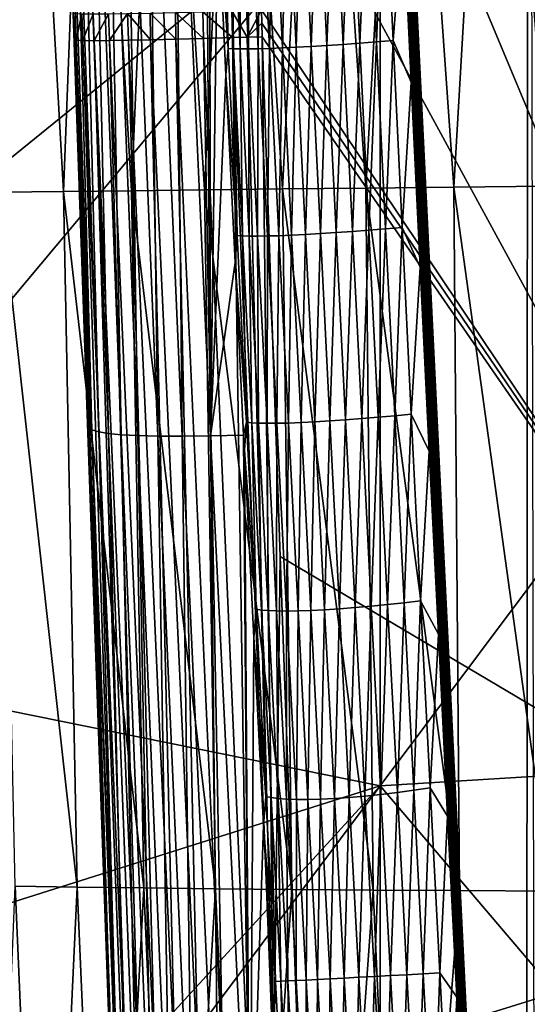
# Model space of a CAD drawing. Header units: metres. Extents: x -104 to 104, y -68 to 90.
# Tile 205 of 256: x -20.36 to -17.66, y -3.4 to 1.84. Entities that reach past the tile are written whole.
import ezdxf

# ---------------------------------------------------------------- set-up
doc = ezdxf.new("R2010")
doc.units = ezdxf.units.M
doc.layers.add('solid_FIT-BATH-153_SW0002', color=7, linetype='CONTINUOUS')

msp = doc.modelspace()

# ---------------------------------------------------------------- linework, layer by layer
at = {"layer": 'solid_FIT-BATH-153_SW0002'}
for points in [[(-18.724405, 11.651869, 0.796502), (-17.720184, -9.008859, 0.796502), (-17.664978, -9.930201, 0.796502)], [(-17.653412, 11.060234, 0.796502), (-18.724405, 11.651869, 0.796502), (-17.664978, -9.930201, 0.796502)], [(-18.724405, 11.651869, 0.796502), (-17.774603, -8.081777, 0.796502), (-17.720184, -9.008859, 0.796502)], [(-18.724405, 11.651869, 0.796502), (-17.82811, -7.148894, 0.796502), (-17.774603, -8.081777, 0.796502)], [(-18.724405, 11.651869, 0.796502), (-17.880638, -6.210176, 0.796502), (-17.82811, -7.148894, 0.796502)], [(-18.724405, 11.651869, 0.796502), (-17.932272, -5.265665, 0.796502), (-17.880638, -6.210176, 0.796502)], [(-18.724405, 11.651869, 0.796502), (-17.983088, -4.315399, 0.796502), (-17.932272, -5.265665, 0.796502)], [(-18.724405, 11.651869, 0.796502), (-18.033169, -3.35942, 0.796502), (-17.983088, -4.315399, 0.796502)], [(-18.724405, 11.651869, 0.796502), (-18.082598, -2.397768, 0.796502), (-18.033169, -3.35942, 0.796502)], [(-18.724405, 11.651869, 0.796502), (-18.131454, -1.430483, 0.796502), (-18.082598, -2.397768, 0.796502)], [(-18.724405, 11.651869, 0.796502), (-18.179819, -0.457607, 0.796502), (-18.131454, -1.430483, 0.796502)], [(-18.724405, 11.651869, 0.796502), (-18.227776, 0.520822, 0.796502), (-18.179819, -0.457607, 0.796502)], [(-18.724405, 11.651869, 0.796502), (-18.275402, 1.504762, 0.796502), (-18.227776, 0.520822, 0.796502)], [(-18.724405, 11.651869, 0.796502), (-18.318361, 2.404062, 0.796502), (-18.275402, 1.504762, 0.796502)], [(-17.653412, 11.060234, 0.796502), (-17.664978, -9.930201, 0.796502), (-17.608984, -10.845801, 0.796502)], [(-17.553476, 0.951753, -8.659637), (-17.831631, 4.698801, -8.9588), (-17.322321, 4.711451, -9.462062)], [(-19.373697, 0.931996, -6.429628), (-19.602617, 4.646479, -6.670135), (-19.199354, 4.659666, -7.282628)], [(-18.959003, 0.936727, -7.027974), (-19.373697, 0.931996, -6.429628), (-19.199354, 4.659666, -7.282628)], [(-18.959003, 0.936727, -7.027974), (-19.199354, 4.659666, -7.282628), (-18.76992, 4.672832, -7.868575)], [(-18.517563, 0.94163, -7.599434), (-18.959003, 0.936727, -7.027974), (-18.76992, 4.672832, -7.868575)], [(-18.517563, 0.94163, -7.599434), (-18.76992, 4.672832, -7.868575), (-18.314089, 4.685903, -8.427468)], [(-18.049135, 0.946656, -8.143493), (-18.517563, 0.94163, -7.599434), (-18.314089, 4.685903, -8.427468)], [(-18.049135, 0.946656, -8.143493), (-18.314089, 4.685903, -8.427468), (-17.831631, 4.698801, -8.9588)], [(-17.553476, 0.951753, -8.659637), (-18.049135, 0.946656, -8.143493), (-17.831631, 4.698801, -8.9588)], [(-20.459984, 0.919331, -4.478456), (-20.658188, 4.607546, -4.678545), (-20.331602, 4.620344, -5.367553)], [(-20.123823, 0.923249, -5.154334), (-20.459984, 0.919331, -4.478456), (-20.331602, 4.620344, -5.367553)], [(-20.123823, 0.923249, -5.154334), (-20.331602, 4.620344, -5.367553), (-19.979942, 4.633346, -6.031605)], [(-19.761887, 0.927486, -5.804909), (-20.123823, 0.923249, -5.154334), (-19.979942, 4.633346, -6.031605)], [(-19.761887, 0.927486, -5.804909), (-19.979942, 4.633346, -6.031605), (-19.602617, 4.646479, -6.670135)], [(-19.373697, 0.931996, -6.429628), (-19.761887, 0.927486, -5.804909), (-19.602617, 4.646479, -6.670135)], [(-19.535166, 3.875646, 2.60152), (-19.676111, 3.862508, 3.623488), (-19.492788, -0.377148, 3.581594)], [(-19.535166, 3.875646, 2.60152), (-19.341352, -0.375391, 2.570812), (-19.371998, 3.89094, 1.619248)], [(-19.535166, 3.875646, 2.60152), (-19.492788, -0.377148, 3.581594), (-19.341352, -0.375391, 2.570812)], [(-19.341352, -0.375391, 2.570812), (-19.347076, 3.357732, 1.617104), (-19.371998, 3.89094, 1.619248)], [(-20.11978, 3.83235, 10.55852), (-20.138941, 3.789726, 11.863386), (-19.991865, -0.410787, 11.790301)], [(-20.11978, 3.83235, 10.55852), (-19.991865, -0.410787, 11.790301), (-19.971834, -0.343843, 10.473905)], [(-20.086672, 3.832054, 9.305403), (-20.11978, 3.83235, 10.55852), (-19.971834, -0.343843, 10.473905)], [(-20.039375, 3.833712, 8.092531), (-20.086672, 3.832054, 9.305403), (-19.935863, -0.354094, 9.226362)], [(-20.086672, 3.832054, 9.305403), (-19.971834, -0.343843, 10.473905), (-19.935863, -0.354094, 9.226362)], [(-19.976221, 3.837465, 6.918714), (-20.039375, 3.833712, 8.092531), (-19.884607, -0.362645, 8.019476)], [(-20.039375, 3.833712, 8.092531), (-19.935863, -0.354094, 9.226362), (-19.884607, -0.362645, 8.019476)], [(-19.895544, 3.843456, 5.782767), (-19.976221, 3.837465, 6.918714), (-19.816273, -0.369348, 6.852087)], [(-19.976221, 3.837465, 6.918714), (-19.884607, -0.362645, 8.019476), (-19.816273, -0.369348, 6.852087)], [(-19.795879, 3.851789, 4.684152), (-19.895544, 3.843456, 5.782767), (-19.72909, -0.37406, 5.723125)], [(-19.895544, 3.843456, 5.782767), (-19.816273, -0.369348, 6.852087), (-19.72909, -0.37406, 5.723125)], [(-19.676111, 3.862508, 3.623488), (-19.795879, 3.851789, 4.684152), (-19.621649, -0.376682, 4.632666)], [(-19.795879, 3.851789, 4.684152), (-19.72909, -0.37406, 5.723125), (-19.621649, -0.376682, 4.632666)], [(-19.676111, 3.862508, 3.623488), (-19.621649, -0.376682, 4.632666), (-19.492788, -0.377148, 3.581594)], [(-20.138941, 3.789726, 11.863386), (-20.067125, 1.729622, 11.829459), (-19.991865, -0.410787, 11.790301)], [(-20.138941, 3.789726, 11.863386), (-20.071976, 1.871463, 11.832143), (-20.067125, 1.729622, 11.829459)], [(-19.341352, -0.375391, 2.570812), (-19.30409, 2.44924, 1.613347), (-19.347076, 3.357732, 1.617104)], [(-22.011881, -0.204322, 15.804002), (-18.440989, 2.69447, 15.858294), (-22.111496, 2.69447, 15.858294)], [(-22.011881, -0.204322, 15.804002), (-21.966537, -1.521458, 15.77761), (-18.440989, 2.69447, 15.858294)], [(-21.966537, -1.521458, 15.77761), (-18.440989, -2.235661, 15.763963), (-18.440989, 2.69447, 15.858294)], [(-19.30409, 2.44924, 1.613347), (-19.248371, 1.683453, 1.526931), (-19.29587, 2.677062, 1.530041)], [(-19.29587, 2.677062, 1.530041), (-19.248371, 1.683453, 1.526931), (-19.26861, 2.676587, 1.445338)], [(-19.26861, 2.676587, 1.445338), (-19.220905, 1.681988, 1.44251), (-19.233046, 2.676733, 1.361552)], [(-19.248371, 1.683453, 1.526931), (-19.220905, 1.681988, 1.44251), (-19.26861, 2.676587, 1.445338)], [(-19.233046, 2.676733, 1.361552), (-19.185173, 1.681278, 1.359026), (-19.188967, 2.677546, 1.279852)], [(-19.220905, 1.681988, 1.44251), (-19.185173, 1.681278, 1.359026), (-19.233046, 2.676733, 1.361552)], [(-19.188967, 2.677546, 1.279852), (-19.140966, 1.68139, 1.277644), (-19.136433, 2.679051, 1.201412)], [(-19.185173, 1.681278, 1.359026), (-19.140966, 1.68139, 1.277644), (-19.188967, 2.677546, 1.279852)], [(-19.140966, 1.68139, 1.277644), (-19.088354, 1.682371, 1.199528), (-19.136433, 2.679051, 1.201412)], [(-19.136433, 2.679051, 1.201412), (-19.088354, 1.682371, 1.199528), (-19.076048, 2.681239, 1.127419)], [(-19.088354, 1.682371, 1.199528), (-19.027941, 1.684218, 1.125856), (-19.076048, 2.681239, 1.127419)], [(-19.076048, 2.681239, 1.127419), (-19.027941, 1.684218, 1.125856), (-19.008484, 2.684091, 1.059057)], [(-19.027941, 1.684218, 1.125856), (-18.960398, 1.686926, 1.057803), (-19.008484, 2.684091, 1.059057)], [(-19.008484, 2.684091, 1.059057), (-18.960398, 1.686926, 1.057803), (-18.934425, 2.687589, 0.997499)], [(-18.960398, 1.686926, 1.057803), (-18.886412, 1.690483, 0.99653), (-18.934425, 2.687589, 0.997499)], [(-18.934425, 2.687589, 0.997499), (-18.886412, 1.690483, 0.99653), (-18.854856, 2.691682, 0.943555)], [(-18.886412, 1.690483, 0.99653), (-18.806959, 1.694839, 0.942842), (-18.854856, 2.691682, 0.943555)], [(-18.854856, 2.691682, 0.943555), (-18.806959, 1.694839, 0.942842), (-18.771065, 2.696289, 0.897668)], [(-18.806959, 1.694839, 0.942842), (-18.723324, 1.699901, 0.897177), (-18.771065, 2.696289, 0.897668)], [(-18.771065, 2.696289, 0.897668), (-18.723324, 1.699901, 0.897177), (-18.684355, 2.701329, 0.860266)], [(-18.723324, 1.699901, 0.897177), (-18.636803, 1.705576, 0.859957), (-18.684355, 2.701329, 0.860266)], [(-18.684355, 2.701329, 0.860266), (-18.636803, 1.705576, 0.859957), (-18.596014, 2.706716, 0.831716)], [(-18.636803, 1.705576, 0.859957), (-18.548677, 1.711767, 0.831546), (-18.596014, 2.706716, 0.831716)], [(-18.596014, 2.706716, 0.831716), (-18.548677, 1.711767, 0.831546), (-18.507217, 2.712365, 0.811859)], [(-18.548677, 1.711767, 0.831546), (-18.460115, 1.718369, 0.811785), (-18.507217, 2.712365, 0.811859)], [(-18.507217, 2.712365, 0.811859), (-18.460115, 1.718369, 0.811785), (-18.419085, 2.718183, 0.800265)], [(-18.460115, 1.718369, 0.811785), (-18.372231, 1.725265, 0.800247), (-18.419085, 2.718183, 0.800265)], [(-18.440989, -2.235661, 15.763963), (-14.752053, -2.009631, 15.769724), (-14.752053, 2.69447, 15.858294)], [(-18.440989, -2.235661, 15.763963), (-14.752053, 2.69447, 15.858294), (-18.440989, 2.69447, 15.858294)], [(-18.419085, 2.718183, 0.800265), (-18.372231, 1.725265, 0.800247), (-18.318361, 2.404062, 0.796502)], [(-19.341352, -0.375391, 2.570812), (-19.260521, 1.542785, 1.609499), (-19.30409, 2.44924, 1.613347)], [(-19.30409, 2.44924, 1.613347), (-19.260521, 1.542785, 1.609499), (-19.248371, 1.683453, 1.526931)], [(-18.372231, 1.725265, 0.800247), (-18.275402, 1.504762, 0.796502), (-18.318361, 2.404062, 0.796502)], [(-15.904891, -2.836944, 12.751633), (-17.896729, 1.931416, 12.844183), (-17.301525, 1.955446, 12.844643)], [(-19.146898, 1.743618, 12.837496), (-19.229242, 1.88316, 12.830741), (-19.071754, 1.888455, 12.843177)], [(-19.07016, 1.817479, 12.841928), (-19.146898, 1.743618, 12.837496), (-19.071754, 1.888455, 12.843177)], [(-15.904891, -2.836944, 12.751633), (-19.071754, 1.888455, 12.843177), (-18.486805, 1.909084, 12.843752)], [(-15.904891, -2.836944, 12.751633), (-19.07016, 1.817479, 12.841928), (-19.071754, 1.888455, 12.843177)], [(-15.904891, -2.836944, 12.751633), (-18.486805, 1.909084, 12.843752), (-17.896729, 1.931416, 12.844183)], [(-20.064882, 1.728292, 11.908118), (-20.067125, 1.729622, 11.829459), (-20.071976, 1.871463, 11.832143)], [(-20.064882, 1.728292, 11.908118), (-20.071976, 1.871463, 11.832143), (-20.061172, 1.869027, 11.989805)], [(-20.056419, 1.727181, 11.98665), (-20.064882, 1.728292, 11.908118), (-20.061172, 1.869027, 11.989805)], [(-20.056419, 1.727181, 11.98665), (-20.061172, 1.869027, 11.989805), (-20.025669, 1.867522, 12.143817)], [(-20.020739, 1.72565, 12.141574), (-20.056419, 1.727181, 11.98665), (-20.025669, 1.867522, 12.143817)], [(-20.020739, 1.72565, 12.141574), (-20.025669, 1.867522, 12.143817), (-19.966354, 1.866985, 12.290327)], [(-19.960787, 1.725092, 12.289261), (-20.020739, 1.72565, 12.141574), (-19.966354, 1.866985, 12.290327)], [(-19.960787, 1.725092, 12.289261), (-19.966354, 1.866985, 12.290327), (-19.884706, 1.86743, 12.425673)], [(-19.879129, 1.725518, 12.424187), (-19.960787, 1.725092, 12.289261), (-19.884706, 1.86743, 12.425673)], [(-19.879129, 1.725518, 12.424187), (-19.884706, 1.86743, 12.425673), (-19.782768, 1.868845, 12.546471)], [(-19.778297, 1.726889, 12.543585), (-19.879129, 1.725518, 12.424187), (-19.782768, 1.868845, 12.546471)], [(-19.66011, 1.729172, 12.645818), (-19.782768, 1.868845, 12.546471), (-19.663084, 1.871195, 12.649698)], [(-19.66011, 1.729172, 12.645818), (-19.778297, 1.726889, 12.543585), (-19.782768, 1.868845, 12.546471)], [(-19.52619, 1.732343, 12.729045), (-19.663084, 1.871195, 12.649698), (-19.52865, 1.874421, 12.732778)], [(-19.52619, 1.732343, 12.729045), (-19.66011, 1.729172, 12.645818), (-19.663084, 1.871195, 12.649698)], [(-19.379311, 1.736354, 12.79069), (-19.52865, 1.874421, 12.732778), (-19.38282, 1.878443, 12.793633)], [(-19.379311, 1.736354, 12.79069), (-19.52619, 1.732343, 12.729045), (-19.52865, 1.874421, 12.732778)], [(-19.225094, 1.741058, 12.828128), (-19.38282, 1.878443, 12.793633), (-19.229242, 1.88316, 12.830741)], [(-19.225094, 1.741058, 12.828128), (-19.379311, 1.736354, 12.79069), (-19.38282, 1.878443, 12.793633)], [(-19.146898, 1.743618, 12.837496), (-19.225094, 1.741058, 12.828128), (-19.229242, 1.88316, 12.830741)], [(-19.07016, 1.817479, 12.841928), (-19.06856, 1.746297, 12.840675), (-19.146898, 1.743618, 12.837496)], [(-15.904891, -2.836944, 12.751633), (-19.06856, 1.746297, 12.840675), (-19.07016, 1.817479, 12.841928)], [(-20.064882, 1.728292, 11.908118), (-19.991865, -0.410787, 11.790301), (-20.067125, 1.729622, 11.829459)], [(-20.064882, 1.728292, 11.908118), (-19.867317, -3.880936, 11.717445), (-19.991865, -0.410787, 11.790301)], [(-19.864908, -3.768332, 11.850741), (-19.867317, -3.880936, 11.717445), (-20.064882, 1.728292, 11.908118)], [(-19.864908, -3.768332, 11.850741), (-20.064882, 1.728292, 11.908118), (-20.056419, 1.727181, 11.98665)], [(-19.838943, -3.769342, 11.987156), (-20.056419, 1.727181, 11.98665), (-20.020739, 1.72565, 12.141574)], [(-19.838943, -3.769342, 11.987156), (-19.864908, -3.768332, 11.850741), (-20.056419, 1.727181, 11.98665)], [(-19.529076, -3.767204, 12.485061), (-19.778297, 1.726889, 12.543585), (-19.66011, 1.729172, 12.645818)], [(-19.408049, -3.76504, 12.575053), (-19.66011, 1.729172, 12.645818), (-19.52619, 1.732343, 12.729045)], [(-19.408049, -3.76504, 12.575053), (-19.529076, -3.767204, 12.485061), (-19.66011, 1.729172, 12.645818)], [(-19.277281, -3.762351, 12.645254), (-19.52619, 1.732343, 12.729045), (-19.379311, 1.736354, 12.79069)], [(-19.277281, -3.762351, 12.645254), (-19.408049, -3.76504, 12.575053), (-19.52619, 1.732343, 12.729045)], [(-19.141687, -3.759247, 12.694023), (-19.379311, 1.736354, 12.79069), (-19.225094, 1.741058, 12.828128)], [(-19.141687, -3.759247, 12.694023), (-19.277281, -3.762351, 12.645254), (-19.379311, 1.736354, 12.79069)], [(-19.00563, -3.755855, 12.722005), (-19.225094, 1.741058, 12.828128), (-19.146898, 1.743618, 12.837496)], [(-19.00563, -3.755855, 12.722005), (-19.141687, -3.759247, 12.694023), (-19.225094, 1.741058, 12.828128)], [(-19.00563, -3.755855, 12.722005), (-19.146898, 1.743618, 12.837496), (-19.06856, 1.746297, 12.840675)], [(-18.971626, -1.016461, 12.787964), (-19.00563, -3.755855, 12.722005), (-19.06856, 1.746297, 12.840675)], [(-15.904891, -2.836944, 12.751633), (-18.971626, -1.016461, 12.787964), (-19.06856, 1.746297, 12.840675)], [(-19.792133, -3.769788, 12.123367), (-20.020739, 1.72565, 12.141574), (-19.960787, 1.725092, 12.289261)], [(-19.792133, -3.769788, 12.123367), (-19.838943, -3.769342, 11.987156), (-20.020739, 1.72565, 12.141574)], [(-19.723776, -3.769594, 12.255035), (-19.960787, 1.725092, 12.289261), (-19.879129, 1.725518, 12.424187)], [(-19.723776, -3.769594, 12.255035), (-19.792133, -3.769788, 12.123367), (-19.960787, 1.725092, 12.289261)], [(-19.635454, -3.768737, 12.37724), (-19.879129, 1.725518, 12.424187), (-19.778297, 1.726889, 12.543585)], [(-19.635454, -3.768737, 12.37724), (-19.723776, -3.769594, 12.255035), (-19.879129, 1.725518, 12.424187)], [(-19.529076, -3.767204, 12.485061), (-19.635454, -3.768737, 12.37724), (-19.778297, 1.726889, 12.543585)], [(-19.260521, 1.542785, 1.609499), (-19.199963, 0.690171, 1.523741), (-19.248371, 1.683453, 1.526931)], [(-19.248371, 1.683453, 1.526931), (-19.199963, 0.690171, 1.523741), (-19.220905, 1.681988, 1.44251)], [(-19.220905, 1.681988, 1.44251), (-19.172253, 0.687986, 1.439627), (-19.185173, 1.681278, 1.359026)], [(-19.199963, 0.690171, 1.523741), (-19.172253, 0.687986, 1.439627), (-19.220905, 1.681988, 1.44251)], [(-19.185173, 1.681278, 1.359026), (-19.136322, 0.686656, 1.35647), (-19.140966, 1.68139, 1.277644)], [(-19.172253, 0.687986, 1.439627), (-19.136322, 0.686656, 1.35647), (-19.185173, 1.681278, 1.359026)], [(-19.140966, 1.68139, 1.277644), (-19.091974, 0.686262, 1.275424), (-19.088354, 1.682371, 1.199528)], [(-19.136322, 0.686656, 1.35647), (-19.091974, 0.686262, 1.275424), (-19.140966, 1.68139, 1.277644)], [(-19.091974, 0.686262, 1.275424), (-19.039278, 0.686866, 1.197648), (-19.088354, 1.682371, 1.199528)], [(-19.088354, 1.682371, 1.199528), (-19.039278, 0.686866, 1.197648), (-19.027941, 1.684218, 1.125856)], [(-19.039278, 0.686866, 1.197648), (-18.978838, 0.688473, 1.124309), (-19.027941, 1.684218, 1.125856)], [(-19.027941, 1.684218, 1.125856), (-18.978838, 0.688473, 1.124309), (-18.960398, 1.686926, 1.057803)], [(-18.978838, 0.688473, 1.124309), (-18.911329, 0.691085, 1.056572), (-18.960398, 1.686926, 1.057803)], [(-18.960398, 1.686926, 1.057803), (-18.911329, 0.691085, 1.056572), (-18.886412, 1.690483, 0.99653)], [(-18.911329, 0.691085, 1.056572), (-18.837431, 0.694698, 0.995589), (-18.886412, 1.690483, 0.99653)], [(-18.886412, 1.690483, 0.99653), (-18.837431, 0.694698, 0.995589), (-18.806959, 1.694839, 0.942842)], [(-18.837431, 0.694698, 0.995589), (-18.75812, 0.699262, 0.942157), (-18.806959, 1.694839, 0.942842)], [(-18.806959, 1.694839, 0.942842), (-18.75812, 0.699262, 0.942157), (-18.723324, 1.699901, 0.897177)], [(-18.75812, 0.699262, 0.942157), (-18.674667, 0.704674, 0.89671), (-18.723324, 1.699901, 0.897177)], [(-18.723324, 1.699901, 0.897177), (-18.674667, 0.704674, 0.89671), (-18.636803, 1.705576, 0.859957)], [(-18.674667, 0.704674, 0.89671), (-18.588362, 0.710835, 0.859667), (-18.636803, 1.705576, 0.859957)], [(-18.636803, 1.705576, 0.859957), (-18.588362, 0.710835, 0.859667), (-18.548677, 1.711767, 0.831546)], [(-18.588362, 0.710835, 0.859667), (-18.500475, 0.717639, 0.831389), (-18.548677, 1.711767, 0.831546)], [(-18.548677, 1.711767, 0.831546), (-18.500475, 0.717639, 0.831389), (-18.460115, 1.718369, 0.811785)], [(-18.500475, 0.717639, 0.831389), (-18.412169, 0.724966, 0.811718), (-18.460115, 1.718369, 0.811785)], [(-18.460115, 1.718369, 0.811785), (-18.412169, 0.724966, 0.811718), (-18.372231, 1.725265, 0.800247)], [(-18.412169, 0.724966, 0.811718), (-18.324543, 0.732684, 0.800231), (-18.372231, 1.725265, 0.800247)], [(-18.372231, 1.725265, 0.800247), (-18.324543, 0.732684, 0.800231), (-18.275402, 1.504762, 0.796502)], [(-19.341352, -0.375391, 2.570812), (-19.211794, 0.54579, 1.605223), (-19.260521, 1.542785, 1.609499)], [(-19.260521, 1.542785, 1.609499), (-19.211794, 0.54579, 1.605223), (-19.199963, 0.690171, 1.523741)], [(-18.324543, 0.732684, 0.800231), (-18.227776, 0.520822, 0.796502), (-18.275402, 1.504762, 0.796502)], [(-18.018543, -2.792588, -7.600305), (-18.517563, 0.94163, -7.599434), (-18.049135, 0.946656, -8.143493)], [(-17.533098, -2.795224, -8.106974), (-18.049135, 0.946656, -8.143493), (-17.553476, 0.951753, -8.659637)], [(-17.533098, -2.795224, -8.106974), (-18.018543, -2.792588, -7.600305), (-18.049135, 0.946656, -8.143493)], [(-20.050699, -2.77385, -4.672354), (-20.459984, 0.919331, -4.478456), (-20.123823, 0.923249, -5.154334)], [(-20.050699, -2.77385, -4.672354), (-20.380075, -2.768845, -4.01139), (-20.459984, 0.919331, -4.478456)], [(-19.696127, -2.778409, -5.308892), (-20.123823, 0.923249, -5.154334), (-19.761887, 0.927486, -5.804909)], [(-19.696127, -2.778409, -5.308892), (-20.050699, -2.77385, -4.672354), (-20.123823, 0.923249, -5.154334)], [(-19.315874, -2.782542, -5.920457), (-19.761887, 0.927486, -5.804909), (-19.373697, 0.931996, -6.429628)], [(-19.315874, -2.782542, -5.920457), (-19.696127, -2.778409, -5.308892), (-19.761887, 0.927486, -5.804909)], [(-18.909689, -2.786268, -6.506547), (-19.373697, 0.931996, -6.429628), (-18.959003, 0.936727, -7.027974)], [(-18.909689, -2.786268, -6.506547), (-19.315874, -2.782542, -5.920457), (-19.373697, 0.931996, -6.429628)], [(-18.477327, -2.78961, -7.066663), (-18.959003, 0.936727, -7.027974), (-18.517563, 0.94163, -7.599434)], [(-18.477327, -2.78961, -7.066663), (-18.909689, -2.786268, -6.506547), (-18.959003, 0.936727, -7.027974)], [(-18.018543, -2.792588, -7.600305), (-18.477327, -2.78961, -7.066663), (-18.517563, 0.94163, -7.599434)], [(-19.211794, 0.54579, 1.605223), (-19.150621, -0.303107, 1.520478), (-19.199963, 0.690171, 1.523741)], [(-19.199963, 0.690171, 1.523741), (-19.150621, -0.303107, 1.520478), (-19.172253, 0.687986, 1.439627)], [(-19.172253, 0.687986, 1.439627), (-19.122616, -0.306033, 1.43671), (-19.136322, 0.686656, 1.35647)], [(-19.150621, -0.303107, 1.520478), (-19.122616, -0.306033, 1.43671), (-19.172253, 0.687986, 1.439627)], [(-19.136322, 0.686656, 1.35647), (-19.086449, -0.308005, 1.353909), (-19.091974, 0.686262, 1.275424)], [(-19.122616, -0.306033, 1.43671), (-19.086449, -0.308005, 1.353909), (-19.136322, 0.686656, 1.35647)], [(-19.091974, 0.686262, 1.275424), (-19.041925, -0.308923, 1.273223), (-19.039278, 0.686866, 1.197648)], [(-19.086449, -0.308005, 1.353909), (-19.041925, -0.308923, 1.273223), (-19.091974, 0.686262, 1.275424)], [(-19.041925, -0.308923, 1.273223), (-18.989126, -0.308712, 1.195802), (-19.039278, 0.686866, 1.197648)], [(-19.039278, 0.686866, 1.197648), (-18.989126, -0.308712, 1.195802), (-18.978838, 0.688473, 1.124309)], [(-18.989126, -0.308712, 1.195802), (-18.928652, -0.307357, 1.122804), (-18.978838, 0.688473, 1.124309)], [(-18.978838, 0.688473, 1.124309), (-18.928652, -0.307357, 1.122804), (-18.911329, 0.691085, 1.056572)], [(-18.928652, -0.307357, 1.122804), (-18.861176, -0.304849, 1.055386), (-18.911329, 0.691085, 1.056572)], [(-18.911329, 0.691085, 1.056572), (-18.861176, -0.304849, 1.055386), (-18.837431, 0.694698, 0.995589)], [(-18.861176, -0.304849, 1.055386), (-18.787374, -0.301182, 0.99469), (-18.837431, 0.694698, 0.995589)], [(-18.837431, 0.694698, 0.995589), (-18.787374, -0.301182, 0.99469), (-18.75812, 0.699262, 0.942157)], [(-18.787374, -0.301182, 0.99469), (-18.708221, -0.296408, 0.941508), (-18.75812, 0.699262, 0.942157)], [(-18.75812, 0.699262, 0.942157), (-18.708221, -0.296408, 0.941508), (-18.674667, 0.704674, 0.89671)], [(-18.708221, -0.296408, 0.941508), (-18.624977, -0.290636, 0.896272), (-18.674667, 0.704674, 0.89671)], [(-18.674667, 0.704674, 0.89671), (-18.624977, -0.290636, 0.896272), (-18.588362, 0.710835, 0.859667)], [(-18.624977, -0.290636, 0.896272), (-18.538919, -0.283973, 0.859398), (-18.588362, 0.710835, 0.859667)], [(-18.588362, 0.710835, 0.859667), (-18.538919, -0.283973, 0.859398), (-18.500475, 0.717639, 0.831389)], [(-18.538919, -0.283973, 0.859398), (-18.451309, -0.276534, 0.831245), (-18.500475, 0.717639, 0.831389)], [(-18.500475, 0.717639, 0.831389), (-18.451309, -0.276534, 0.831245), (-18.412169, 0.724966, 0.811718)], [(-18.451309, -0.276534, 0.831245), (-18.363297, -0.268453, 0.811657), (-18.412169, 0.724966, 0.811718)], [(-18.412169, 0.724966, 0.811718), (-18.363297, -0.268453, 0.811657), (-18.324543, 0.732684, 0.800231)], [(-18.363297, -0.268453, 0.811657), (-18.275976, -0.259879, 0.800217), (-18.324543, 0.732684, 0.800231)], [(-18.324543, 0.732684, 0.800231), (-18.275976, -0.259879, 0.800217), (-18.227776, 0.520822, 0.796502)], [(-19.341352, -0.375391, 2.570812), (-19.166201, -0.371355, 1.601316), (-19.211794, 0.54579, 1.605223)], [(-19.211794, 0.54579, 1.605223), (-19.166201, -0.371355, 1.601316), (-19.150621, -0.303107, 1.520478)], [(-18.275976, -0.259879, 0.800217), (-18.179819, -0.457607, 0.796502), (-18.227776, 0.520822, 0.796502)], [(-18.363297, -0.268453, 0.811657), (-18.31341, -1.263074, 0.811602), (-18.275976, -0.259879, 0.800217)], [(-18.31341, -1.263074, 0.811602), (-18.226484, -1.25304, 0.800204), (-18.275976, -0.259879, 0.800217)], [(-18.275976, -0.259879, 0.800217), (-18.226484, -1.25304, 0.800204), (-18.179819, -0.457607, 0.796502)], [(-19.166201, -0.371355, 1.601316), (-19.162148, -0.452172, 1.600974), (-19.150621, -0.303107, 1.520478)], [(-19.162148, -0.452172, 1.600974), (-19.100344, -1.297004, 1.51715), (-19.150621, -0.303107, 1.520478)], [(-19.150621, -0.303107, 1.520478), (-19.100344, -1.297004, 1.51715), (-19.122616, -0.306033, 1.43671)], [(-19.122616, -0.306033, 1.43671), (-19.07197, -1.301258, 1.433786), (-19.086449, -0.308005, 1.353909)], [(-19.100344, -1.297004, 1.51715), (-19.07197, -1.301258, 1.433786), (-19.122616, -0.306033, 1.43671)], [(-19.086449, -0.308005, 1.353909), (-19.0355, -1.304387, 1.351383), (-19.041925, -0.308923, 1.273223)], [(-19.07197, -1.301258, 1.433786), (-19.0355, -1.304387, 1.351383), (-19.086449, -0.308005, 1.353909)], [(-19.041925, -0.308923, 1.273223), (-18.990751, -1.306259, 1.271084), (-18.989126, -0.308712, 1.195802)], [(-19.0355, -1.304387, 1.351383), (-18.990751, -1.306259, 1.271084), (-19.041925, -0.308923, 1.273223)], [(-18.990751, -1.306259, 1.271084), (-18.937803, -1.306774, 1.194032), (-18.989126, -0.308712, 1.195802)], [(-18.989126, -0.308712, 1.195802), (-18.937803, -1.306774, 1.194032), (-18.928652, -0.307357, 1.122804)], [(-18.937803, -1.306774, 1.194032), (-18.877262, -1.305901, 1.121379), (-18.928652, -0.307357, 1.122804)], [(-18.928652, -0.307357, 1.122804), (-18.877262, -1.305901, 1.121379), (-18.861176, -0.304849, 1.055386)], [(-18.877262, -1.305901, 1.121379), (-18.809799, -1.303615, 1.054275), (-18.861176, -0.304849, 1.055386)], [(-18.861176, -0.304849, 1.055386), (-18.809799, -1.303615, 1.054275), (-18.787374, -0.301182, 0.99469)], [(-18.809799, -1.303615, 1.054275), (-18.736092, -1.299899, 0.993857), (-18.787374, -0.301182, 0.99469)], [(-18.787374, -0.301182, 0.99469), (-18.736092, -1.299899, 0.993857), (-18.708221, -0.296408, 0.941508)], [(-18.736092, -1.299899, 0.993857), (-18.657106, -1.294799, 0.940912), (-18.708221, -0.296408, 0.941508)], [(-18.708221, -0.296408, 0.941508), (-18.657106, -1.294799, 0.940912), (-18.624977, -0.290636, 0.896272)], [(-18.657106, -1.294799, 0.940912), (-18.574095, -1.28844, 0.895873), (-18.624977, -0.290636, 0.896272)], [(-18.624977, -0.290636, 0.896272), (-18.574095, -1.28844, 0.895873), (-18.538919, -0.283973, 0.859398)], [(-18.574095, -1.28844, 0.895873), (-18.488325, -1.280943, 0.859154), (-18.538919, -0.283973, 0.859398)], [(-18.538919, -0.283973, 0.859398), (-18.488325, -1.280943, 0.859154), (-18.451309, -0.276534, 0.831245)], [(-18.488325, -1.280943, 0.859154), (-18.401051, -1.272434, 0.831114), (-18.451309, -0.276534, 0.831245)], [(-18.451309, -0.276534, 0.831245), (-18.401051, -1.272434, 0.831114), (-18.363297, -0.268453, 0.811657)], [(-18.401051, -1.272434, 0.831114), (-18.31341, -1.263074, 0.811602), (-18.363297, -0.268453, 0.811657)], [(-19.971834, -0.343843, 10.473905), (-19.991865, -0.410787, 11.790301), (-19.867317, -3.880936, 11.717445)], [(-19.971834, -0.343843, 10.473905), (-19.84094, -4.604359, 11.700897), (-19.818874, -4.521284, 10.383607)], [(-19.971834, -0.343843, 10.473905), (-19.867317, -3.880936, 11.717445), (-19.84094, -4.604359, 11.700897)], [(-19.935863, -0.354094, 9.226362), (-19.971834, -0.343843, 10.473905), (-19.818874, -4.521284, 10.383607)], [(-19.935863, -0.354094, 9.226362), (-19.818874, -4.521284, 10.383607), (-19.778942, -4.541547, 9.143861)], [(-19.884607, -0.362645, 8.019476), (-19.935863, -0.354094, 9.226362), (-19.778942, -4.541547, 9.143861)], [(-19.884607, -0.362645, 8.019476), (-19.778942, -4.541547, 9.143861), (-19.722511, -4.560382, 7.944566)], [(-19.816273, -0.369348, 6.852087), (-19.884607, -0.362645, 8.019476), (-19.722511, -4.560382, 7.944566)], [(-19.816273, -0.369348, 6.852087), (-19.722511, -4.560382, 7.944566), (-19.647657, -4.577637, 6.784626)], [(-19.72909, -0.37406, 5.723125), (-19.816273, -0.369348, 6.852087), (-19.647657, -4.577637, 6.784626)], [(-19.72909, -0.37406, 5.723125), (-19.647657, -4.577637, 6.784626), (-19.552561, -4.593169, 5.663334)], [(-19.621649, -0.376682, 4.632666), (-19.72909, -0.37406, 5.723125), (-19.552561, -4.593169, 5.663334)], [(-19.621649, -0.376682, 4.632666), (-19.552561, -4.593169, 5.663334), (-19.435862, -4.606871, 4.581473)], [(-19.492788, -0.377148, 3.581594), (-19.621649, -0.376682, 4.632666), (-19.435862, -4.606871, 4.581473)], [(-19.341352, -0.375391, 2.570812), (-19.492788, -0.377148, 3.581594), (-19.296303, -4.618647, 3.540186)], [(-19.492788, -0.377148, 3.581594), (-19.435862, -4.606871, 4.581473), (-19.296303, -4.618647, 3.540186)], [(-19.341352, -0.375391, 2.570812), (-19.132631, -4.6284, 2.540617), (-19.166201, -0.371355, 1.601316)], [(-19.341352, -0.375391, 2.570812), (-19.296303, -4.618647, 3.540186), (-19.132631, -4.6284, 2.540617)], [(-19.132631, -4.6284, 2.540617), (-19.162148, -0.452172, 1.600974), (-19.166201, -0.371355, 1.601316)], [(-19.162148, -0.452172, 1.600974), (-19.111629, -1.4494, 1.596803), (-19.100344, -1.297004, 1.51715)], [(-19.132631, -4.6284, 2.540617), (-19.111629, -1.4494, 1.596803), (-19.162148, -0.452172, 1.600974)], [(-18.226484, -1.25304, 0.800204), (-18.131454, -1.430483, 0.796502), (-18.179819, -0.457607, 0.796502)], [(-18.971626, -1.016461, 12.787964), (-18.873119, -3.760408, 12.730734), (-19.00563, -3.755855, 12.722005)], [(-15.904891, -2.836944, 12.751633), (-18.873119, -3.760408, 12.730734), (-18.971626, -1.016461, 12.787964)], [(-18.31341, -1.263074, 0.811602), (-18.26244, -2.259559, 0.811553), (-18.226484, -1.25304, 0.800204)], [(-18.26244, -2.259559, 0.811553), (-18.176027, -2.247144, 0.800192), (-18.226484, -1.25304, 0.800204)], [(-18.226484, -1.25304, 0.800204), (-18.176027, -2.247144, 0.800192), (-18.131454, -1.430483, 0.796502)], [(-19.111629, -1.4494, 1.596803), (-19.049109, -2.291872, 1.513758), (-19.100344, -1.297004, 1.51715)], [(-19.100344, -1.297004, 1.51715), (-19.049109, -2.291872, 1.513758), (-19.07197, -1.301258, 1.433786)], [(-19.07197, -1.301258, 1.433786), (-19.020287, -2.29836, 1.430864), (-19.0355, -1.304387, 1.351383)], [(-19.049109, -2.291872, 1.513758), (-19.020287, -2.29836, 1.430864), (-19.07197, -1.301258, 1.433786)], [(-19.0355, -1.304387, 1.351383), (-18.983442, -2.303438, 1.348907), (-18.990751, -1.306259, 1.271084)], [(-19.020287, -2.29836, 1.430864), (-18.983442, -2.303438, 1.348907), (-19.0355, -1.304387, 1.351383)], [(-18.990751, -1.306259, 1.271084), (-18.9384, -2.306924, 1.269023), (-18.937803, -1.306774, 1.194032)], [(-18.983442, -2.303438, 1.348907), (-18.9384, -2.306924, 1.269023), (-18.990751, -1.306259, 1.271084)], [(-18.9384, -2.306924, 1.269023), (-18.88525, -2.308677, 1.192353), (-18.937803, -1.306774, 1.194032)], [(-18.937803, -1.306774, 1.194032), (-18.88525, -2.308677, 1.192353), (-18.877262, -1.305901, 1.121379)], [(-18.88525, -2.308677, 1.192353), (-18.824598, -2.308637, 1.120045), (-18.877262, -1.305901, 1.121379)], [(-18.877262, -1.305901, 1.121379), (-18.824598, -2.308637, 1.120045), (-18.809799, -1.303615, 1.054275)], [(-18.824598, -2.308637, 1.120045), (-18.757118, -2.306756, 1.053247), (-18.809799, -1.303615, 1.054275)], [(-18.809799, -1.303615, 1.054275), (-18.757118, -2.306756, 1.053247), (-18.736092, -1.299899, 0.993857)], [(-18.757118, -2.306756, 1.053247), (-18.683489, -2.302991, 0.993094), (-18.736092, -1.299899, 0.993857)], [(-18.736092, -1.299899, 0.993857), (-18.683489, -2.302991, 0.993094), (-18.657106, -1.294799, 0.940912)], [(-18.683489, -2.302991, 0.993094), (-18.604675, -2.297389, 0.940371), (-18.657106, -1.294799, 0.940912)], [(-18.657106, -1.294799, 0.940912), (-18.604675, -2.297389, 0.940371), (-18.574095, -1.28844, 0.895873)], [(-18.604675, -2.297389, 0.940371), (-18.521921, -2.290093, 0.895511), (-18.574095, -1.28844, 0.895873)], [(-18.574095, -1.28844, 0.895873), (-18.521921, -2.290093, 0.895511), (-18.488325, -1.280943, 0.859154)], [(-18.521921, -2.290093, 0.895511), (-18.436487, -2.281248, 0.858934), (-18.488325, -1.280943, 0.859154)], [(-18.488325, -1.280943, 0.859154), (-18.436487, -2.281248, 0.858934), (-18.401051, -1.272434, 0.831114)], [(-18.436487, -2.281248, 0.858934), (-18.349617, -2.271003, 0.830996), (-18.401051, -1.272434, 0.831114)], [(-18.401051, -1.272434, 0.831114), (-18.349617, -2.271003, 0.830996), (-18.31341, -1.263074, 0.811602)], [(-18.349617, -2.271003, 0.830996), (-18.26244, -2.259559, 0.811553), (-18.31341, -1.263074, 0.811602)], [(-19.132631, -4.6284, 2.540617), (-19.060293, -2.444189, 1.592739), (-19.111629, -1.4494, 1.596803)], [(-19.111629, -1.4494, 1.596803), (-19.060293, -2.444189, 1.592739), (-19.049109, -2.291872, 1.513758)], [(-18.176027, -2.247144, 0.800192), (-18.082598, -2.397768, 0.796502), (-18.131454, -1.430483, 0.796502)], [(-21.966537, -1.521458, 15.77761), (-21.904001, -3.332898, 15.739472), (-18.440989, -2.235661, 15.763963)], [(-18.440989, -2.235661, 15.763963), (-14.752053, -6.574554, 15.670265), (-14.752053, -2.009631, 15.769724)], [(-21.904001, -3.332898, 15.739472), (-21.814392, -5.926412, 15.680991), (-18.440989, -2.235661, 15.763963)], [(-21.814392, -5.926412, 15.680991), (-21.7873, -6.707227, 15.662454), (-18.440989, -2.235661, 15.763963)], [(-21.7873, -6.707227, 15.662454), (-18.440989, -7.01295, 15.657454), (-18.440989, -2.235661, 15.763963)], [(-18.440989, -2.235661, 15.763963), (-18.440989, -7.01295, 15.657454), (-14.752053, -6.574554, 15.670265)], [(-18.26244, -2.259559, 0.811553), (-18.211613, -3.234911, 0.811441), (-18.176027, -2.247144, 0.800192)], [(-18.211613, -3.234911, 0.811441), (-18.124704, -3.230159, 0.800166), (-18.176027, -2.247144, 0.800192)], [(-18.176027, -2.247144, 0.800192), (-18.124704, -3.230159, 0.800166), (-18.082598, -2.397768, 0.796502)], [(-19.060293, -2.444189, 1.592739), (-18.9965, -3.275731, 1.509882), (-19.049109, -2.291872, 1.513758)], [(-19.049109, -2.291872, 1.513758), (-18.9965, -3.275731, 1.509882), (-19.020287, -2.29836, 1.430864)], [(-19.020287, -2.29836, 1.430864), (-18.967937, -3.274514, 1.42699), (-18.983442, -2.303438, 1.348907)], [(-18.9965, -3.275731, 1.509882), (-18.967937, -3.274514, 1.42699), (-19.020287, -2.29836, 1.430864)], [(-18.683489, -2.302991, 0.993094), (-18.632889, -3.257622, 0.991436), (-18.604675, -2.297389, 0.940371)], [(-18.632889, -3.257622, 0.991436), (-18.554266, -3.253441, 0.939154), (-18.604675, -2.297389, 0.940371)], [(-18.604675, -2.297389, 0.940371), (-18.554266, -3.253441, 0.939154), (-18.521921, -2.290093, 0.895511)], [(-18.554266, -3.253441, 0.939154), (-18.471613, -3.249011, 0.894684), (-18.521921, -2.290093, 0.895511)], [(-18.521921, -2.290093, 0.895511), (-18.471613, -3.249011, 0.894684), (-18.436487, -2.281248, 0.858934)], [(-18.471613, -3.249011, 0.894684), (-18.386156, -3.2444, 0.858428), (-18.436487, -2.281248, 0.858934)], [(-18.436487, -2.281248, 0.858934), (-18.386156, -3.2444, 0.858428), (-18.349617, -2.271003, 0.830996)], [(-18.386156, -3.2444, 0.858428), (-18.299118, -3.23968, 0.830728), (-18.349617, -2.271003, 0.830996)], [(-18.349617, -2.271003, 0.830996), (-18.299118, -3.23968, 0.830728), (-18.26244, -2.259559, 0.811553)], [(-18.299118, -3.23968, 0.830728), (-18.211613, -3.234911, 0.811441), (-18.26244, -2.259559, 0.811553)], [(-18.983442, -2.303438, 1.348907), (-18.93137, -3.272833, 1.345183), (-18.9384, -2.306924, 1.269023)], [(-18.967937, -3.274514, 1.42699), (-18.93137, -3.272833, 1.345183), (-18.983442, -2.303438, 1.348907)], [(-18.9384, -2.306924, 1.269023), (-18.886625, -3.270677, 1.265578), (-18.88525, -2.308677, 1.192353)], [(-18.93137, -3.272833, 1.345183), (-18.886625, -3.270677, 1.265578), (-18.9384, -2.306924, 1.269023)], [(-18.886625, -3.270677, 1.265578), (-18.83379, -3.268045, 1.189291), (-18.88525, -2.308677, 1.192353)], [(-18.88525, -2.308677, 1.192353), (-18.83379, -3.268045, 1.189291), (-18.824598, -2.308637, 1.120045)], [(-18.83379, -3.268045, 1.189291), (-18.773451, -3.264969, 1.117433), (-18.824598, -2.308637, 1.120045)], [(-18.824598, -2.308637, 1.120045), (-18.773451, -3.264969, 1.117433), (-18.757118, -2.306756, 1.053247)], [(-18.773451, -3.264969, 1.117433), (-18.706264, -3.261482, 1.051115), (-18.757118, -2.306756, 1.053247)], [(-18.757118, -2.306756, 1.053247), (-18.706264, -3.261482, 1.051115), (-18.683489, -2.302991, 0.993094)], [(-18.706264, -3.261482, 1.051115), (-18.632889, -3.257622, 0.991436), (-18.683489, -2.302991, 0.993094)], [(-18.124704, -3.230159, 0.800166), (-18.033169, -3.35942, 0.796502), (-18.082598, -2.397768, 0.796502)], [(-19.132631, -4.6284, 2.540617), (-19.008194, -3.43483, 1.588794), (-19.060293, -2.444189, 1.592739)], [(-19.060293, -2.444189, 1.592739), (-19.008194, -3.43483, 1.588794), (-18.9965, -3.275731, 1.509882)], [(-20.222912, -6.445636, -3.695304), (-20.529949, -6.431846, -3.023143), (-20.380075, -2.768845, -4.01139)], [(-20.222912, -6.445636, -3.695304), (-20.380075, -2.768845, -4.01139), (-20.050699, -2.77385, -4.672354)], [(-19.891327, -6.458874, -4.343915), (-20.222912, -6.445636, -3.695304), (-20.050699, -2.77385, -4.672354)], [(-19.891327, -6.458874, -4.343915), (-20.050699, -2.77385, -4.672354), (-19.696127, -2.778409, -5.308892)], [(-19.534487, -6.471544, -4.968361), (-19.891327, -6.458874, -4.343915), (-19.696127, -2.778409, -5.308892)], [(-19.534487, -6.471544, -4.968361), (-19.696127, -2.778409, -5.308892), (-19.315874, -2.782542, -5.920457)], [(-19.151978, -6.483641, -5.568096), (-19.534487, -6.471544, -4.968361), (-19.315874, -2.782542, -5.920457)], [(-19.151978, -6.483641, -5.568096), (-19.315874, -2.782542, -5.920457), (-18.909689, -2.786268, -6.506547)], [(-18.743544, -6.495158, -6.14261), (-19.151978, -6.483641, -5.568096), (-18.909689, -2.786268, -6.506547)], [(-18.743544, -6.495158, -6.14261), (-18.909689, -2.786268, -6.506547), (-18.477327, -2.78961, -7.066663)], [(-18.308933, -6.506091, -6.691393), (-18.743544, -6.495158, -6.14261), (-18.477327, -2.78961, -7.066663)], [(-18.308933, -6.506091, -6.691393), (-18.477327, -2.78961, -7.066663), (-18.018543, -2.792588, -7.600305)], [(-17.847893, -6.516437, -7.213936), (-18.308933, -6.506091, -6.691393), (-18.018543, -2.792588, -7.600305)], [(-17.847893, -6.516437, -7.213936), (-18.018543, -2.792588, -7.600305), (-17.533098, -2.795224, -8.106974)], [(-17.360168, -6.526189, -7.70973), (-17.847893, -6.516437, -7.213936), (-17.533098, -2.795224, -8.106974)], [(-15.904891, -2.836944, 12.751633), (-15.903818, -7.541365, 12.645558), (-18.873119, -3.760408, 12.730734)], [(-18.471613, -3.249011, 0.894684), (-18.418432, -4.243159, 0.89405), (-18.386156, -3.2444, 0.858428)], [(-18.418432, -4.243159, 0.89405), (-18.333178, -4.238143, 0.858026), (-18.386156, -3.2444, 0.858428)], [(-18.386156, -3.2444, 0.858428), (-18.333178, -4.238143, 0.858026), (-18.299118, -3.23968, 0.830728)], [(-18.333178, -4.238143, 0.858026), (-18.246361, -4.232925, 0.830506), (-18.299118, -3.23968, 0.830728)], [(-18.299118, -3.23968, 0.830728), (-18.246361, -4.232925, 0.830506), (-18.211613, -3.234911, 0.811441)], [(-18.246361, -4.232925, 0.830506), (-18.159094, -4.227581, 0.811344), (-18.211613, -3.234911, 0.811441)], [(-18.211613, -3.234911, 0.811441), (-18.159094, -4.227581, 0.811344), (-18.124704, -3.230159, 0.800166)], [(-18.159094, -4.227581, 0.811344), (-18.072432, -4.222185, 0.800142), (-18.124704, -3.230159, 0.800166)], [(-18.124704, -3.230159, 0.800166), (-18.072432, -4.222185, 0.800142), (-18.033169, -3.35942, 0.796502)], [(-19.008194, -3.43483, 1.588794), (-18.943354, -4.268738, 1.506082), (-18.9965, -3.275731, 1.509882)], [(-18.9965, -3.275731, 1.509882), (-18.943354, -4.268738, 1.506082), (-18.967937, -3.274514, 1.42699)], [(-18.967937, -3.274514, 1.42699), (-18.914614, -4.268049, 1.423508), (-18.93137, -3.272833, 1.345183)], [(-18.943354, -4.268738, 1.506082), (-18.914614, -4.268049, 1.423508), (-18.967937, -3.274514, 1.42699)], [(-18.93137, -3.272833, 1.345183), (-18.877903, -4.266812, 1.342053), (-18.886625, -3.270677, 1.265578)], [(-18.914614, -4.268049, 1.423508), (-18.877903, -4.266812, 1.342053), (-18.93137, -3.272833, 1.345183)], [(-18.886625, -3.270677, 1.265578), (-18.833059, -4.265007, 1.262824), (-18.83379, -3.268045, 1.189291)], [(-18.877903, -4.266812, 1.342053), (-18.833059, -4.265007, 1.262824), (-18.886625, -3.270677, 1.265578)], [(-18.83379, -3.268045, 1.189291), (-18.78017, -4.262621, 1.186926), (-18.773451, -3.264969, 1.117433)], [(-18.833059, -4.265007, 1.262824), (-18.78017, -4.262621, 1.186926), (-18.83379, -3.268045, 1.189291)], [(-18.78017, -4.262621, 1.186926), (-18.719828, -4.259685, 1.11546), (-18.773451, -3.264969, 1.117433)], [(-18.773451, -3.264969, 1.117433), (-18.719828, -4.259685, 1.11546), (-18.706264, -3.261482, 1.051115)], [(-18.719828, -4.259685, 1.11546), (-18.652685, -4.256226, 1.049523), (-18.706264, -3.261482, 1.051115)], [(-18.706264, -3.261482, 1.051115), (-18.652685, -4.256226, 1.049523), (-18.632889, -3.257622, 0.991436)], [(-18.652685, -4.256226, 1.049523), (-18.579401, -4.252278, 0.990199), (-18.632889, -3.257622, 0.991436)], [(-18.632889, -3.257622, 0.991436), (-18.579401, -4.252278, 0.990199), (-18.554266, -3.253441, 0.939154)], [(-18.579401, -4.252278, 0.990199), (-18.500914, -4.247896, 0.938239), (-18.554266, -3.253441, 0.939154)], [(-18.554266, -3.253441, 0.939154), (-18.500914, -4.247896, 0.938239), (-18.471613, -3.249011, 0.894684)], [(-18.500914, -4.247896, 0.938239), (-18.418432, -4.243159, 0.89405), (-18.471613, -3.249011, 0.894684)], [(-18.072432, -4.222185, 0.800142), (-17.983088, -4.315399, 0.796502), (-18.033169, -3.35942, 0.796502)]]:
    msp.add_3dface(points, dxfattribs=at)

doc.saveas('drawing.dxf')
